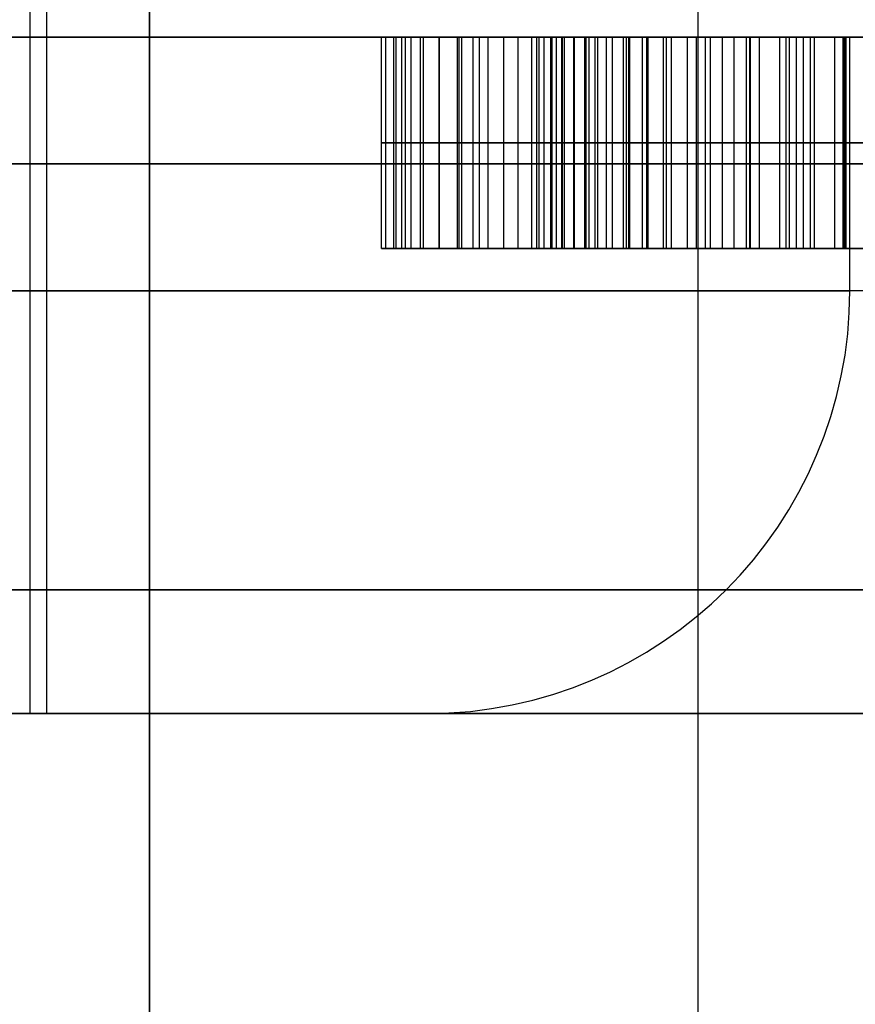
# Model space of a CAD drawing. Header units: millimetres. Extents: x -105 to 152, y -114 to 65.
# Tile 164 of 256: x 123.914 to 124.902, y -97.044 to -95.879. Entities that reach past the tile are written whole.
import ezdxf

# ---------------------------------------------------------------- set-up
doc = ezdxf.new("R2010")
doc.units = ezdxf.units.MM
doc.layers.add('Layer 01', color=7, linetype='Continuous', true_color=0x000000)

msp = doc.modelspace()

# ---------------------------------------------------------------- linework, layer by layer
at = {"layer": 'Layer 01'}
for p, q in [((123.946, -96.7, 24.06), (123.946, -93.35, 24.06)), ((123.946, -96.7, 12.94), (123.946, -93.35, 12.94)), ((124.0676, -110.2, 18.0403), (124.0676, -93.7, 18.0403)), ((124.7164, -110.2, 19.6085), (124.7164, -93.7, 19.6085)), ((124.4338, -96.15, 26.4676), (124.4338, -95.9, 26.4676)), ((124.4505, -96.15, 26.0342), (124.4505, -95.9, 26.0342)), ((124.7454, -96.15, 11.4945), (124.7454, -95.9, 11.4945)), ((124.891, -96.15, 10.8445), (124.891, -95.9, 10.8445)), ((124.896, -96.2, 24.06), (124.896, -95.9, 24.06)), ((124.896, -96.2, 12.94), (124.896, -95.9, 12.94)), ((124.5255, -96.025, 26.4676), (124.3422, -96.025, 26.4676)), ((124.3588, -96.025, 26.0342), (124.5422, -96.025, 26.0342)), ((124.6502, -96.025, 11.4945), (124.8406, -96.025, 11.4945)), ((125.1317, -96.025, 10.1945), (124.6502, -96.025, 11.4945)), ((124.9773, -96.025, 11.1112), (124.8406, -96.025, 11.4945)), ((125.0694, -96.15, 10.8445), (124.891, -96.15, 10.8445)), ((123.426, -96.7, 18.5), (123.926, -96.7, 18.5)), ((123.946, -96.7, 12.94), (124.396, -96.7, 12.94)), ((123.946, -96.7, 24.06), (124.396, -96.7, 24.06))]:
    msp.add_line(p, q, dxfattribs=at)
at = {"layer": 'Layer 01', "extrusion": (-1.07998e-16, 1, -3.82355e-15)}
msp.add_arc((-118.576, 18.5, -95.9), 11.15, 90, 270, dxfattribs=at)
at = {"layer": 'Layer 01', "extrusion": (1.07998e-16, -1, 6.31594e-15)}
msp.add_arc((125.176, 18.5, 95.9), 2.25, 90, 270, dxfattribs=at)
at = {"layer": 'Layer 01', "extrusion": (1.07998e-16, -1, 0)}
msp.add_arc((123.146, 24.06, 95.9), 1.75, 270, 90, dxfattribs=at)
at = {"layer": 'Layer 01', "extrusion": (1.07998e-16, -1, -4.06024e-15)}
msp.add_arc((123.146, 12.94, 95.9), 1.75, 270, 90, dxfattribs=at)
at = {"layer": 'Layer 01', "extrusion": (0, 1, 0)}
for centre, radius, start, end in [((-125.176, 18.5, -96.05), 2.25, 270, 90), ((-123.146, 24.06, -96.05), 1.75, 90, 270), ((-123.146, 12.94, -96.05), 1.75, 90, 270), ((-123.146, 12.94, -96.2), 1.75, 180, 270)]:
    msp.add_arc(centre, radius, start, end, dxfattribs=at)
at = {"layer": 'Layer 01', "extrusion": (6.31594e-15, -1, 6.31594e-15)}
msp.add_arc((125.176, 18.5, 96.2), 2.25, 90, 180, dxfattribs=at)
at = {"layer": 'Layer 01', "extrusion": (-3.3905e-15, 1, -3.3905e-15)}
for centre, radius, start, end in [((-125.176, 18.5, -96.2), 2.25, 270, 0), ((-123.146, 24.06, -96.2), 1.75, 90, 180), ((-123.146, 12.94, -96.2), 1.75, 90, 180)]:
    msp.add_arc(centre, radius, start, end, dxfattribs=at)
at = {"layer": 'Layer 01', "extrusion": (1.77288e-15, 1, -9.89337e-15)}
msp.add_arc((-123.146, 24.06, -96.2), 1.75, 180, 270, dxfattribs=at)
at = {"layer": 'Layer 01'}
for centre in [(124.396, -96.2, 12.94), (124.396, -96.2, 24.06)]:
    msp.add_arc(centre, 0.5, 270, 0, dxfattribs=at)
at = {"layer": 'Layer 01', "extrusion": (-1.07998e-16, 1, -8.88178e-15)}
msp.add_arc((-123.146, 24.06, -96.7), 0.8, 90, 270, dxfattribs=at)
at = {"layer": 'Layer 01', "extrusion": (-1.07998e-16, 1, 0)}
msp.add_arc((-123.146, 12.94, -96.7), 0.8, 90, 270, dxfattribs=at)
at = {"layer": 'Layer 01', "extrusion": (4.8182e-30, 1, -3.3905e-15)}
for start, end in [(360, 180), (180, 0)]:
    msp.add_arc((-125.176, 18.5, -96.7), 1.25, start, end, dxfattribs=at)
at = {"layer": 'Layer 01'}
for points in [[(124.0676, -93.7, 18.0403), (124.0676, -101.95, 18.0403), (124.0676, -110.2, 18.0403)], [(123.926, -93.8, 18.5), (123.926, -95.25, 18.5), (123.926, -96.7, 18.5)], [(124.3422, -96.15, 26.4676), (124.3422, -96.025, 26.4676), (124.3422, -95.9, 26.4676)], [(124.3422, -95.9, 26.4676), (124.4338, -95.9, 26.4676), (124.5255, -95.9, 26.4676)], [(124.3471, -96.15, 26.5233), (124.3471, -96.025, 26.5233), (124.3471, -95.9, 26.5233)], [(124.3565, -96.15, 26.5762), (124.3565, -96.025, 26.5762), (124.3565, -95.9, 26.5762)], [(124.5422, -95.9, 26.0342), (124.4505, -95.9, 26.0342), (124.3588, -95.9, 26.0342)], [(124.3588, -95.9, 26.0342), (124.3588, -96.025, 26.0342), (124.3588, -96.15, 26.0342)], [(124.3661, -96.15, 25.9871), (124.3661, -96.025, 25.9871), (124.3661, -95.9, 25.9871)], [(124.3703, -96.15, 26.6259), (124.3703, -96.025, 26.6259), (124.3703, -95.9, 26.6259)], [(124.377, -96.15, 25.9428), (124.377, -96.025, 25.9428), (124.377, -95.9, 25.9428)], [(124.3882, -96.15, 26.673), (124.3882, -96.025, 26.673), (124.3882, -95.9, 26.673)], [(124.3916, -96.15, 25.9009), (124.3916, -96.025, 25.9009), (124.3916, -95.9, 25.9009)], [(124.4101, -96.15, 25.8613), (124.4101, -96.025, 25.8613), (124.4101, -95.9, 25.8613)], [(124.4106, -96.15, 26.717), (124.4106, -96.025, 26.717), (124.4106, -95.9, 26.717)], [(124.432, -96.15, 25.8246), (124.432, -96.025, 25.8246), (124.432, -95.9, 25.8246)], [(124.4372, -96.15, 26.7582), (124.4372, -96.025, 26.7582), (124.4372, -95.9, 26.7582)], [(124.4578, -96.15, 25.7902), (124.4578, -96.025, 25.7902), (124.4578, -95.9, 25.7902)], [(124.4682, -96.15, 26.7965), (124.4682, -96.025, 26.7965), (124.4682, -95.9, 26.7965)], [(124.4869, -96.15, 25.7585), (124.4869, -96.025, 25.7585), (124.4869, -95.9, 25.7585)], [(124.5036, -96.15, 26.8319), (124.5036, -96.025, 26.8319), (124.5036, -95.9, 26.8319)], [(124.52, -96.15, 25.7293), (124.52, -96.025, 25.7293), (124.52, -95.9, 25.7293)], [(124.5255, -95.9, 26.4676), (124.5255, -96.025, 26.4676), (124.5255, -96.15, 26.4676)], [(124.5286, -96.15, 26.5061), (124.5286, -96.025, 26.5061), (124.5286, -95.9, 26.5061)], [(124.5346, -96.15, 26.5426), (124.5346, -96.025, 26.5426), (124.5346, -95.9, 26.5426)], [(124.5422, -95.9, 26.0342), (124.5422, -96.025, 26.0342), (124.5422, -96.15, 26.0342)], [(124.5424, -96.15, 26.8637), (124.5424, -96.025, 26.8637), (124.5424, -95.9, 26.8637)], [(124.5437, -96.15, 26.5772), (124.5437, -96.025, 26.5772), (124.5437, -95.9, 26.5772)], [(124.5492, -96.15, 26.003), (124.5492, -96.025, 26.003), (124.5492, -95.9, 26.003)], [(124.5554, -96.15, 26.61), (124.5554, -96.025, 26.61), (124.5554, -95.9, 26.61)], [(124.5562, -96.15, 25.703), (124.5562, -96.025, 25.703), (124.5562, -95.9, 25.703)], [(124.5583, -96.15, 25.9738), (124.5583, -96.025, 25.9738), (124.5583, -95.9, 25.9738)], [(124.5695, -96.15, 25.9462), (124.5695, -96.025, 25.9462), (124.5695, -95.9, 25.9462)], [(124.5703, -96.15, 26.6407), (124.5703, -96.025, 26.6407), (124.5703, -95.9, 26.6407)], [(124.5825, -96.15, 25.9207), (124.5825, -96.025, 25.9207), (124.5825, -95.9, 25.9207)], [(124.5841, -96.15, 26.8913), (124.5841, -96.025, 26.8913), (124.5841, -95.9, 26.8913)], [(124.5877, -96.15, 26.6697), (124.5877, -96.025, 26.6697), (124.5877, -95.9, 26.6697)], [(124.5948, -96.15, 25.6803), (124.5948, -96.025, 25.6803), (124.5948, -95.9, 25.6803)], [(124.5979, -96.15, 25.8967), (124.5979, -96.025, 25.8967), (124.5979, -95.9, 25.8967)], [(124.6083, -96.15, 26.6965), (124.6083, -96.025, 26.6965), (124.6083, -95.9, 26.6965)], [(124.6151, -96.15, 25.8749), (124.6151, -96.025, 25.8749), (124.6151, -95.9, 25.8749)], [(124.6284, -96.15, 26.9144), (124.6284, -96.025, 26.9144), (124.6284, -95.9, 26.9144)], [(124.6317, -96.15, 26.7215), (124.6317, -96.025, 26.7215), (124.6317, -95.9, 26.7215)], [(124.6346, -96.15, 25.8548), (124.6346, -96.025, 25.8548), (124.6346, -95.9, 25.8548)], [(124.6356, -96.15, 25.6613), (124.6356, -96.025, 25.6613), (124.6356, -95.9, 25.6613)], [(124.8406, -95.9, 11.4945), (124.7454, -95.9, 11.4945), (124.6502, -95.9, 11.4945)], [(124.6502, -95.9, 11.4945), (124.6502, -96.025, 11.4945), (124.6502, -96.15, 11.4945)], [(124.6502, -95.9, 11.4945), (124.891, -95.9, 10.8445), (125.1317, -95.9, 10.1945)], [(124.656, -96.15, 25.8366), (124.656, -96.025, 25.8366), (124.656, -95.9, 25.8366)], [(124.6575, -96.15, 26.7439), (124.6575, -96.025, 26.7439), (124.6575, -95.9, 26.7439)], [(124.6755, -96.15, 26.9337), (124.6755, -96.025, 26.9337), (124.6755, -95.9, 26.9337)], [(124.6791, -96.15, 25.8204), (124.6791, -96.025, 25.8204), (124.6791, -95.9, 25.8204)], [(124.6791, -96.15, 25.6454), (124.6791, -96.025, 25.6454), (124.6791, -95.9, 25.6454)], [(124.6851, -96.15, 26.7634), (124.6851, -96.025, 26.7634), (124.6851, -95.9, 26.7634)], [(124.7041, -96.15, 25.8064), (124.7041, -96.025, 25.8064), (124.7041, -95.9, 25.8064)], [(124.7145, -96.15, 26.7801), (124.7145, -96.025, 26.7801), (124.7145, -95.9, 26.7801)], [(124.7252, -96.15, 25.6332), (124.7252, -96.025, 25.6332), (124.7252, -95.9, 25.6332)], [(124.7252, -96.15, 26.9486), (124.7252, -96.025, 26.9486), (124.7252, -95.9, 26.9486)], [(124.731, -96.15, 25.7947), (124.731, -96.025, 25.7947), (124.731, -95.9, 25.7947)], [(124.7455, -96.15, 26.7936), (124.7455, -96.025, 26.7936), (124.7455, -95.9, 26.7936)], [(124.7593, -96.15, 25.7848), (124.7593, -96.025, 25.7848), (124.7593, -95.9, 25.7848)], [(124.7737, -96.15, 25.6246), (124.7737, -96.025, 25.6246), (124.7737, -95.9, 25.6246)], [(124.7778, -96.15, 26.959), (124.7778, -96.025, 26.959), (124.7778, -95.9, 26.959)], [(124.7786, -96.15, 26.804), (124.7786, -96.025, 26.804), (124.7786, -95.9, 26.804)], [(124.7893, -96.15, 25.7772), (124.7893, -96.025, 25.7772), (124.7893, -95.9, 25.7772)], [(124.8132, -96.15, 26.8116), (124.8132, -96.025, 26.8116), (124.8132, -95.9, 26.8116)], [(124.8208, -96.15, 25.772), (124.8208, -96.025, 25.772), (124.8208, -95.9, 25.772)], [(124.8244, -96.15, 25.6194), (124.8244, -96.025, 25.6194), (124.8244, -95.9, 25.6194)], [(124.833, -96.15, 26.9655), (124.833, -96.025, 26.9655), (124.833, -95.9, 26.9655)], [(124.9773, -95.9, 11.1112), (124.9089, -95.9, 11.3028), (124.8406, -95.9, 11.4945)], [(124.8406, -95.9, 11.4945), (124.8406, -96.025, 11.4945), (124.8406, -96.15, 11.4945)], [(124.8494, -96.15, 26.816), (124.8494, -96.025, 26.816), (124.8494, -95.9, 26.816)], [(124.8541, -96.15, 25.7686), (124.8541, -96.025, 25.7686), (124.8541, -95.9, 25.7686)], [(124.8778, -95.9, 25.6176), (124.8778, -96.025, 25.6176), (124.8778, -96.15, 25.6176)], [(124.8877, -95.9, 26.8176), (124.8877, -96.025, 26.8176), (124.8877, -96.15, 26.8176)], [(124.8893, -95.9, 25.7676), (124.8893, -96.025, 25.7676), (124.8893, -96.15, 25.7676)], [(124.8911, -95.9, 26.9676), (124.8911, -96.025, 26.9676), (124.8911, -96.15, 26.9676)], [(124.5255, -96.15, 26.4676), (124.4338, -96.15, 26.4676), (124.3422, -96.15, 26.4676)], [(124.3588, -96.15, 26.0342), (124.4505, -96.15, 26.0342), (124.5422, -96.15, 26.0342)], [(124.6502, -96.15, 11.4945), (124.7454, -96.15, 11.4945), (124.8406, -96.15, 11.4945)], [(125.1317, -96.15, 10.1945), (124.891, -96.15, 10.8445), (124.6502, -96.15, 11.4945)], [(124.8406, -96.15, 11.4945), (124.9089, -96.15, 11.3028), (124.9773, -96.15, 11.1112)]]:
    msp.add_open_spline(points, degree=2, dxfattribs=at)
for points, knots in [([(124.8911, -95.9, 26.9676), (124.8717, -95.9, 26.9672), (124.8338, -95.9, 26.9665), (124.7784, -95.9, 26.9597), (124.7256, -95.9, 26.9496), (124.6755, -95.9, 26.9346), (124.6283, -95.9, 26.9153), (124.5836, -95.9, 26.892), (124.5419, -95.9, 26.8643), (124.5031, -95.9, 26.8325), (124.4677, -95.9, 26.7973), (124.4365, -95.9, 26.7588), (124.4099, -95.9, 26.7173), (124.3872, -95.9, 26.6731), (124.3694, -95.9, 26.6258), (124.3555, -95.9, 26.5757), (124.346, -95.9, 26.5227), (124.3435, -95.9, 26.4862), (124.3422, -95.9, 26.4676)], [-1, -1, -1, -1, -0.929958, -0.862954, -0.798318, -0.735753, -0.674375, -0.614144, -0.5539, -0.493454, -0.433083, -0.373718, -0.314688, -0.255168, -0.194366, -0.132149, -0.067436, 0, 0, 0, 0]), ([(124.3588, -95.9, 26.0342), (124.361, -95.9, 26.0185), (124.3651, -95.9, 25.9876), (124.3763, -95.9, 25.943), (124.3908, -95.9, 25.9008), (124.4094, -95.9, 25.8613), (124.4314, -95.9, 25.8241), (124.4573, -95.9, 25.7898), (124.4866, -95.9, 25.7576), (124.5198, -95.9, 25.7286), (124.5558, -95.9, 25.7024), (124.5945, -95.9, 25.6796), (124.6358, -95.9, 25.6606), (124.6793, -95.9, 25.6446), (124.7256, -95.9, 25.6324), (124.7742, -95.9, 25.624), (124.8252, -95.9, 25.6186), (124.86, -95.9, 25.6179), (124.8778, -95.9, 25.6176)], [-1, -1, -1, -1, -0.93524, -0.873323, -0.81305, -0.753731, -0.695699, -0.637358, -0.578799, -0.518926, -0.458173, -0.39747, -0.33625, -0.273385, -0.208632, -0.141838, -0.072527, 0, 0, 0, 0]), ([(124.5255, -95.9, 26.4676), (124.5263, -95.9, 26.4804), (124.5279, -95.9, 26.5056), (124.5339, -95.9, 26.5423), (124.5432, -95.9, 26.577), (124.5547, -95.9, 26.6101), (124.5698, -95.9, 26.6408), (124.5872, -95.9, 26.6701), (124.608, -95.9, 26.6969), (124.6313, -95.9, 26.7219), (124.6571, -95.9, 26.7442), (124.6848, -95.9, 26.7639), (124.7143, -95.9, 26.7806), (124.7456, -95.9, 26.7943), (124.7787, -95.9, 26.8046), (124.8135, -95.9, 26.8122), (124.85, -95.9, 26.8167), (124.875, -95.9, 26.8173), (124.8877, -95.9, 26.8176)], [-1, -1, -1, -1, -0.931286, -0.865631, -0.801988, -0.740073, -0.67943, -0.619431, -0.559361, -0.498466, -0.43778, -0.37769, -0.317594, -0.257497, -0.19588, -0.132886, -0.068083, 0, 0, 0, 0]), ([(124.8893, -95.9, 25.7676), (124.8776, -95.9, 25.7677), (124.8547, -95.9, 25.768), (124.8213, -95.9, 25.7717), (124.7895, -95.9, 25.7767), (124.7595, -95.9, 25.7842), (124.7311, -95.9, 25.7943), (124.7041, -95.9, 25.8058), (124.679, -95.9, 25.82), (124.6557, -95.9, 25.8362), (124.6344, -95.9, 25.8545), (124.6147, -95.9, 25.8745), (124.5974, -95.9, 25.8967), (124.5821, -95.9, 25.9205), (124.569, -95.9, 25.9464), (124.5578, -95.9, 25.9739), (124.5485, -95.9, 26.0033), (124.5443, -95.9, 26.0238), (124.5422, -95.9, 26.0342)], [-1, -1, -1, -1, -0.926899, -0.857263, -0.790884, -0.726691, -0.664213, -0.603376, -0.54376, -0.485053, -0.426698, -0.36852, -0.3107, -0.251545, -0.191998, -0.130084, -0.066574, 0, 0, 0, 0]), ([(124.8778, -95.9, 25.6176), (124.9002, -95.9, 25.6181), (124.9438, -95.9, 25.6193), (125.0074, -95.9, 25.6273), (125.0675, -95.9, 25.6411), (125.1241, -95.9, 25.6607), (125.1773, -95.9, 25.6855), (125.2267, -95.9, 25.7162), (125.2726, -95.9, 25.7524), (125.3147, -95.9, 25.7939), (125.3528, -95.9, 25.8399), (125.3856, -95.9, 25.8904), (125.4133, -95.9, 25.9448), (125.4363, -95.9, 26.0028), (125.454, -95.9, 26.0648), (125.4663, -95.9, 26.1306), (125.4741, -95.9, 26.2003), (125.475, -95.9, 26.248), (125.4755, -95.9, 26.2725)], [-1, -1, -1, -1, -0.933122, -0.869434, -0.808323, -0.748632, -0.690597, -0.632806, -0.574864, -0.51585, -0.456198, -0.396274, -0.335811, -0.273725, -0.209622, -0.142928, -0.073362, 0, 0, 0, 0]), ([(124.8877, -95.9, 26.8176), (124.9026, -95.9, 26.8171), (124.9318, -95.9, 26.8161), (124.9745, -95.9, 26.8096), (125.0148, -95.9, 26.7984), (125.053, -95.9, 26.7827), (125.0885, -95.9, 26.7621), (125.1222, -95.9, 26.7376), (125.1532, -95.9, 26.708), (125.182, -95.9, 26.6745), (125.208, -95.9, 26.6374), (125.2305, -95.9, 26.5969), (125.2497, -95.9, 26.5537), (125.2655, -95.9, 26.5075), (125.2773, -95.9, 26.4583), (125.2858, -95.9, 26.4063), (125.2911, -95.9, 26.3513), (125.2918, -95.9, 26.3137), (125.2922, -95.9, 26.2944)], [-1, -1, -1, -1, -0.939918, -0.882056, -0.825955, -0.770895, -0.715885, -0.660163, -0.602825, -0.543112, -0.481886, -0.419997, -0.356227, -0.290983, -0.223073, -0.151949, -0.077933, 0, 0, 0, 0]), ([(125.2922, -95.9, 26.2944), (125.2919, -95.9, 26.2741), (125.2914, -95.9, 26.2345), (125.2864, -95.9, 26.1769), (125.2781, -95.9, 26.1229), (125.2669, -95.9, 26.0723), (125.2515, -95.9, 26.0254), (125.2338, -95.9, 25.9815), (125.212, -95.9, 25.9416), (125.1873, -95.9, 25.9052), (125.1597, -95.9, 25.8727), (125.129, -95.9, 25.8447), (125.0957, -95.9, 25.8207), (125.0596, -95.9, 25.8011), (125.0207, -95.9, 25.7859), (124.9792, -95.9, 25.7754), (124.9352, -95.9, 25.7686), (124.9049, -95.9, 25.7679), (124.8893, -95.9, 25.7676)], [-1, -1, -1, -1, -0.918772, -0.8418, -0.769115, -0.700423, -0.634798, -0.572095, -0.511693, -0.453269, -0.39666, -0.341641, -0.287425, -0.232922, -0.177761, -0.121117, -0.062177, 0, 0, 0, 0]), ([(125.4755, -95.9, 26.2725), (125.4751, -95.9, 26.299), (125.4743, -95.9, 26.3505), (125.4669, -95.9, 26.4257), (125.4547, -95.9, 26.4963), (125.438, -95.9, 26.5627), (125.416, -95.9, 26.6246), (125.3892, -95.9, 26.6821), (125.3575, -95.9, 26.7352), (125.3211, -95.9, 26.7836), (125.2805, -95.9, 26.8269), (125.236, -95.9, 26.8649), (125.1873, -95.9, 26.8964), (125.1353, -95.9, 26.9227), (125.0793, -95.9, 26.9427), (125.02, -95.9, 26.9573), (124.9567, -95.9, 26.966), (124.9134, -95.9, 26.967), (124.8911, -95.9, 26.9676)], [-1, -1, -1, -1, -0.922684, -0.849617, -0.779924, -0.71349, -0.650016, -0.588465, -0.528801, -0.469812, -0.412092, -0.355639, -0.299627, -0.243195, -0.185805, -0.126562, -0.064927, 0, 0, 0, 0]), ([(124.3422, -96.025, 26.4676), (124.3435, -96.025, 26.4862), (124.346, -96.025, 26.5227), (124.3555, -96.025, 26.5757), (124.3694, -96.025, 26.6258), (124.3872, -96.025, 26.6731), (124.4099, -96.025, 26.7173), (124.4365, -96.025, 26.7588), (124.4677, -96.025, 26.7973), (124.5031, -96.025, 26.8325), (124.5419, -96.025, 26.8643), (124.5836, -96.025, 26.892), (124.6283, -96.025, 26.9153), (124.6755, -96.025, 26.9346), (124.7256, -96.025, 26.9496), (124.7784, -96.025, 26.9597), (124.8338, -96.025, 26.9665), (124.8717, -96.025, 26.9672), (124.8911, -96.025, 26.9676)], [0, 0, 0, 0, 0.067436, 0.132149, 0.194366, 0.255168, 0.314688, 0.373718, 0.433083, 0.493454, 0.5539, 0.614144, 0.674375, 0.735753, 0.798318, 0.862954, 0.929958, 1, 1, 1, 1]), ([(124.8778, -96.025, 25.6176), (124.86, -96.025, 25.6179), (124.8252, -96.025, 25.6186), (124.7742, -96.025, 25.624), (124.7256, -96.025, 25.6324), (124.6793, -96.025, 25.6446), (124.6358, -96.025, 25.6606), (124.5945, -96.025, 25.6796), (124.5558, -96.025, 25.7024), (124.5198, -96.025, 25.7286), (124.4866, -96.025, 25.7576), (124.4573, -96.025, 25.7898), (124.4314, -96.025, 25.8241), (124.4094, -96.025, 25.8613), (124.3908, -96.025, 25.9008), (124.3763, -96.025, 25.943), (124.3651, -96.025, 25.9876), (124.361, -96.025, 26.0185), (124.3588, -96.025, 26.0342)], [0, 0, 0, 0, 0.072527, 0.141838, 0.208632, 0.273385, 0.33625, 0.39747, 0.458173, 0.518926, 0.578799, 0.637358, 0.695699, 0.753731, 0.81305, 0.873323, 0.93524, 1, 1, 1, 1]), ([(124.8877, -96.025, 26.8176), (124.875, -96.025, 26.8173), (124.85, -96.025, 26.8167), (124.8135, -96.025, 26.8122), (124.7787, -96.025, 26.8046), (124.7456, -96.025, 26.7943), (124.7143, -96.025, 26.7806), (124.6848, -96.025, 26.7639), (124.6571, -96.025, 26.7442), (124.6313, -96.025, 26.7219), (124.608, -96.025, 26.6969), (124.5872, -96.025, 26.6701), (124.5698, -96.025, 26.6408), (124.5547, -96.025, 26.6101), (124.5432, -96.025, 26.577), (124.5339, -96.025, 26.5423), (124.5279, -96.025, 26.5056), (124.5263, -96.025, 26.4804), (124.5255, -96.025, 26.4676)], [0, 0, 0, 0, 0.068083, 0.132886, 0.19588, 0.257497, 0.317594, 0.37769, 0.43778, 0.498466, 0.559361, 0.619431, 0.67943, 0.740073, 0.801988, 0.865631, 0.931286, 1, 1, 1, 1]), ([(124.5422, -96.025, 26.0342), (124.5443, -96.025, 26.0238), (124.5485, -96.025, 26.0033), (124.5578, -96.025, 25.9739), (124.569, -96.025, 25.9464), (124.5821, -96.025, 25.9205), (124.5974, -96.025, 25.8967), (124.6147, -96.025, 25.8745), (124.6344, -96.025, 25.8545), (124.6557, -96.025, 25.8362), (124.679, -96.025, 25.82), (124.7041, -96.025, 25.8058), (124.7311, -96.025, 25.7943), (124.7595, -96.025, 25.7842), (124.7895, -96.025, 25.7767), (124.8213, -96.025, 25.7717), (124.8547, -96.025, 25.768), (124.8776, -96.025, 25.7677), (124.8893, -96.025, 25.7676)], [0, 0, 0, 0, 0.066574, 0.130084, 0.191998, 0.251545, 0.3107, 0.36852, 0.426698, 0.485053, 0.54376, 0.603376, 0.664213, 0.726691, 0.790884, 0.857263, 0.926899, 1, 1, 1, 1]), ([(125.4755, -96.025, 26.2725), (125.475, -96.025, 26.248), (125.4741, -96.025, 26.2003), (125.4663, -96.025, 26.1306), (125.454, -96.025, 26.0648), (125.4363, -96.025, 26.0028), (125.4133, -96.025, 25.9448), (125.3856, -96.025, 25.8904), (125.3528, -96.025, 25.8399), (125.3147, -96.025, 25.7939), (125.2726, -96.025, 25.7524), (125.2267, -96.025, 25.7162), (125.1773, -96.025, 25.6855), (125.1241, -96.025, 25.6607), (125.0675, -96.025, 25.6411), (125.0074, -96.025, 25.6273), (124.9438, -96.025, 25.6193), (124.9002, -96.025, 25.6181), (124.8778, -96.025, 25.6176)], [0, 0, 0, 0, 0.073362, 0.142928, 0.209622, 0.273725, 0.335811, 0.396274, 0.456198, 0.51585, 0.574864, 0.632806, 0.690597, 0.748632, 0.808323, 0.869434, 0.933122, 1, 1, 1, 1]), ([(125.2922, -96.025, 26.2944), (125.2918, -96.025, 26.3137), (125.2911, -96.025, 26.3513), (125.2858, -96.025, 26.4063), (125.2773, -96.025, 26.4583), (125.2655, -96.025, 26.5075), (125.2497, -96.025, 26.5537), (125.2305, -96.025, 26.5969), (125.208, -96.025, 26.6374), (125.182, -96.025, 26.6745), (125.1532, -96.025, 26.708), (125.1222, -96.025, 26.7376), (125.0885, -96.025, 26.7621), (125.053, -96.025, 26.7827), (125.0148, -96.025, 26.7984), (124.9745, -96.025, 26.8096), (124.9318, -96.025, 26.8161), (124.9026, -96.025, 26.8171), (124.8877, -96.025, 26.8176)], [0, 0, 0, 0, 0.077933, 0.151949, 0.223073, 0.290983, 0.356227, 0.419997, 0.481886, 0.543112, 0.602825, 0.660163, 0.715885, 0.770895, 0.825955, 0.882056, 0.939918, 1, 1, 1, 1]), ([(124.8893, -96.025, 25.7676), (124.9049, -96.025, 25.7679), (124.9352, -96.025, 25.7686), (124.9792, -96.025, 25.7754), (125.0207, -96.025, 25.7859), (125.0596, -96.025, 25.8011), (125.0957, -96.025, 25.8207), (125.129, -96.025, 25.8447), (125.1597, -96.025, 25.8727), (125.1873, -96.025, 25.9052), (125.212, -96.025, 25.9416), (125.2338, -96.025, 25.9815), (125.2515, -96.025, 26.0254), (125.2669, -96.025, 26.0723), (125.2781, -96.025, 26.1229), (125.2864, -96.025, 26.1769), (125.2914, -96.025, 26.2345), (125.2919, -96.025, 26.2741), (125.2922, -96.025, 26.2944)], [0, 0, 0, 0, 0.062177, 0.121117, 0.177761, 0.232922, 0.287425, 0.341641, 0.39666, 0.453269, 0.511693, 0.572095, 0.634798, 0.700423, 0.769115, 0.8418, 0.918772, 1, 1, 1, 1]), ([(124.8911, -96.025, 26.9676), (124.9134, -96.025, 26.967), (124.9567, -96.025, 26.966), (125.02, -96.025, 26.9573), (125.0793, -96.025, 26.9427), (125.1353, -96.025, 26.9227), (125.1873, -96.025, 26.8964), (125.236, -96.025, 26.8649), (125.2805, -96.025, 26.8269), (125.3211, -96.025, 26.7836), (125.3575, -96.025, 26.7352), (125.3892, -96.025, 26.6821), (125.416, -96.025, 26.6246), (125.438, -96.025, 26.5627), (125.4547, -96.025, 26.4963), (125.4669, -96.025, 26.4257), (125.4743, -96.025, 26.3505), (125.4751, -96.025, 26.299), (125.4755, -96.025, 26.2725)], [0, 0, 0, 0, 0.064927, 0.126562, 0.185805, 0.243195, 0.299627, 0.355639, 0.412092, 0.469812, 0.528801, 0.588465, 0.650016, 0.71349, 0.779924, 0.849617, 0.922684, 1, 1, 1, 1]), ([(124.3422, -96.15, 26.4676), (124.3435, -96.15, 26.4862), (124.346, -96.15, 26.5227), (124.3555, -96.15, 26.5757), (124.3694, -96.15, 26.6258), (124.3872, -96.15, 26.6731), (124.4099, -96.15, 26.7173), (124.4365, -96.15, 26.7588), (124.4677, -96.15, 26.7973), (124.5031, -96.15, 26.8325), (124.5419, -96.15, 26.8643), (124.5836, -96.15, 26.892), (124.6283, -96.15, 26.9153), (124.6755, -96.15, 26.9346), (124.7256, -96.15, 26.9496), (124.7784, -96.15, 26.9597), (124.8338, -96.15, 26.9665), (124.8717, -96.15, 26.9672), (124.8911, -96.15, 26.9676)], [0, 0, 0, 0, 0.067436, 0.132149, 0.194366, 0.255168, 0.314688, 0.373718, 0.433083, 0.493454, 0.5539, 0.614144, 0.674375, 0.735753, 0.798318, 0.862954, 0.929958, 1, 1, 1, 1]), ([(124.8778, -96.15, 25.6176), (124.86, -96.15, 25.6179), (124.8252, -96.15, 25.6186), (124.7742, -96.15, 25.624), (124.7256, -96.15, 25.6324), (124.6793, -96.15, 25.6446), (124.6358, -96.15, 25.6606), (124.5945, -96.15, 25.6796), (124.5558, -96.15, 25.7024), (124.5198, -96.15, 25.7286), (124.4866, -96.15, 25.7576), (124.4573, -96.15, 25.7898), (124.4314, -96.15, 25.8241), (124.4094, -96.15, 25.8613), (124.3908, -96.15, 25.9008), (124.3763, -96.15, 25.943), (124.3651, -96.15, 25.9876), (124.361, -96.15, 26.0185), (124.3588, -96.15, 26.0342)], [0, 0, 0, 0, 0.072527, 0.141838, 0.208632, 0.273385, 0.33625, 0.39747, 0.458173, 0.518926, 0.578799, 0.637358, 0.695699, 0.753731, 0.81305, 0.873323, 0.93524, 1, 1, 1, 1]), ([(124.8877, -96.15, 26.8176), (124.875, -96.15, 26.8173), (124.85, -96.15, 26.8167), (124.8135, -96.15, 26.8122), (124.7787, -96.15, 26.8046), (124.7456, -96.15, 26.7943), (124.7143, -96.15, 26.7806), (124.6848, -96.15, 26.7639), (124.6571, -96.15, 26.7442), (124.6313, -96.15, 26.7219), (124.608, -96.15, 26.6969), (124.5872, -96.15, 26.6701), (124.5698, -96.15, 26.6408), (124.5547, -96.15, 26.6101), (124.5432, -96.15, 26.577), (124.5339, -96.15, 26.5423), (124.5279, -96.15, 26.5056), (124.5263, -96.15, 26.4804), (124.5255, -96.15, 26.4676)], [0, 0, 0, 0, 0.068083, 0.132886, 0.19588, 0.257497, 0.317594, 0.37769, 0.43778, 0.498466, 0.559361, 0.619431, 0.67943, 0.740073, 0.801988, 0.865631, 0.931286, 1, 1, 1, 1]), ([(124.5422, -96.15, 26.0342), (124.5443, -96.15, 26.0238), (124.5485, -96.15, 26.0033), (124.5578, -96.15, 25.9739), (124.569, -96.15, 25.9464), (124.5821, -96.15, 25.9205), (124.5974, -96.15, 25.8967), (124.6147, -96.15, 25.8745), (124.6344, -96.15, 25.8545), (124.6557, -96.15, 25.8362), (124.679, -96.15, 25.82), (124.7041, -96.15, 25.8058), (124.7311, -96.15, 25.7943), (124.7595, -96.15, 25.7842), (124.7895, -96.15, 25.7767), (124.8213, -96.15, 25.7717), (124.8547, -96.15, 25.768), (124.8776, -96.15, 25.7677), (124.8893, -96.15, 25.7676)], [0, 0, 0, 0, 0.066574, 0.130084, 0.191998, 0.251545, 0.3107, 0.36852, 0.426698, 0.485053, 0.54376, 0.603376, 0.664213, 0.726691, 0.790884, 0.857263, 0.926899, 1, 1, 1, 1]), ([(125.4755, -96.15, 26.2725), (125.475, -96.15, 26.248), (125.4741, -96.15, 26.2003), (125.4663, -96.15, 26.1306), (125.454, -96.15, 26.0648), (125.4363, -96.15, 26.0028), (125.4133, -96.15, 25.9448), (125.3856, -96.15, 25.8904), (125.3528, -96.15, 25.8399), (125.3147, -96.15, 25.7939), (125.2726, -96.15, 25.7524), (125.2267, -96.15, 25.7162), (125.1773, -96.15, 25.6855), (125.1241, -96.15, 25.6607), (125.0675, -96.15, 25.6411), (125.0074, -96.15, 25.6273), (124.9438, -96.15, 25.6193), (124.9002, -96.15, 25.6181), (124.8778, -96.15, 25.6176)], [0, 0, 0, 0, 0.073362, 0.142928, 0.209622, 0.273725, 0.335811, 0.396274, 0.456198, 0.51585, 0.574864, 0.632806, 0.690597, 0.748632, 0.808323, 0.869434, 0.933122, 1, 1, 1, 1]), ([(125.2922, -96.15, 26.2944), (125.2918, -96.15, 26.3137), (125.2911, -96.15, 26.3513), (125.2858, -96.15, 26.4063), (125.2773, -96.15, 26.4583), (125.2655, -96.15, 26.5075), (125.2497, -96.15, 26.5537), (125.2305, -96.15, 26.5969), (125.208, -96.15, 26.6374), (125.182, -96.15, 26.6745), (125.1532, -96.15, 26.708), (125.1222, -96.15, 26.7376), (125.0885, -96.15, 26.7621), (125.053, -96.15, 26.7827), (125.0148, -96.15, 26.7984), (124.9745, -96.15, 26.8096), (124.9318, -96.15, 26.8161), (124.9026, -96.15, 26.8171), (124.8877, -96.15, 26.8176)], [0, 0, 0, 0, 0.077933, 0.151949, 0.223073, 0.290983, 0.356227, 0.419997, 0.481886, 0.543112, 0.602825, 0.660163, 0.715885, 0.770895, 0.825955, 0.882056, 0.939918, 1, 1, 1, 1]), ([(124.8893, -96.15, 25.7676), (124.9049, -96.15, 25.7679), (124.9352, -96.15, 25.7686), (124.9792, -96.15, 25.7754), (125.0207, -96.15, 25.7859), (125.0596, -96.15, 25.8011), (125.0957, -96.15, 25.8207), (125.129, -96.15, 25.8447), (125.1597, -96.15, 25.8727), (125.1873, -96.15, 25.9052), (125.212, -96.15, 25.9416), (125.2338, -96.15, 25.9815), (125.2515, -96.15, 26.0254), (125.2669, -96.15, 26.0723), (125.2781, -96.15, 26.1229), (125.2864, -96.15, 26.1769), (125.2914, -96.15, 26.2345), (125.2919, -96.15, 26.2741), (125.2922, -96.15, 26.2944)], [0, 0, 0, 0, 0.062177, 0.121117, 0.177761, 0.232922, 0.287425, 0.341641, 0.39666, 0.453269, 0.511693, 0.572095, 0.634798, 0.700423, 0.769115, 0.8418, 0.918772, 1, 1, 1, 1]), ([(124.8911, -96.15, 26.9676), (124.9134, -96.15, 26.967), (124.9567, -96.15, 26.966), (125.02, -96.15, 26.9573), (125.0793, -96.15, 26.9427), (125.1353, -96.15, 26.9227), (125.1873, -96.15, 26.8964), (125.236, -96.15, 26.8649), (125.2805, -96.15, 26.8269), (125.3211, -96.15, 26.7836), (125.3575, -96.15, 26.7352), (125.3892, -96.15, 26.6821), (125.416, -96.15, 26.6246), (125.438, -96.15, 26.5627), (125.4547, -96.15, 26.4963), (125.4669, -96.15, 26.4257), (125.4743, -96.15, 26.3505), (125.4751, -96.15, 26.299), (125.4755, -96.15, 26.2725)], [0, 0, 0, 0, 0.064927, 0.126562, 0.185805, 0.243195, 0.299627, 0.355639, 0.412092, 0.469812, 0.528801, 0.588465, 0.650016, 0.71349, 0.779924, 0.849617, 0.922684, 1, 1, 1, 1]), ([(121.896, -96.7, 12.94), (121.896, -96.7, 13.0991), (121.9253, -96.7, 13.2525), (121.9911, -96.7, 13.4186), (122.0002, -96.7, 13.44), (122.0179, -96.7, 13.479), (122.0459, -96.7, 13.5365), (122.1208, -96.7, 13.6644), (122.2012, -96.7, 13.763), (122.384, -96.7, 13.9456), (122.5258, -96.7, 14.0389), (122.7059, -96.7, 14.1102), (122.723, -96.7, 14.1164), (122.7604, -96.7, 14.1292), (122.8167, -96.7, 14.1471), (122.9497, -96.7, 14.1791), (123.0667, -96.7, 14.19), (123.3046, -96.7, 14.1899), (123.4587, -96.7, 14.1607), (123.6246, -96.7, 14.0949), (123.646, -96.7, 14.0859), (123.685, -96.7, 14.0681), (123.7426, -96.7, 14.0401), (123.8704, -96.7, 13.9653), (123.9691, -96.7, 13.8848), (124.1517, -96.7, 13.702), (124.2449, -96.7, 13.5603), (124.3162, -96.7, 13.3801), (124.3224, -96.7, 13.363), (124.3352, -96.7, 13.3257), (124.3531, -96.7, 13.2695), (124.3851, -96.7, 13.1364), (124.396, -96.7, 13.0194), (124.396, -96.7, 12.94)], [-3.943308, -3.943308, -3.943308, -3.943308, -3.450395, -3.450395, -3.38878, -3.38878, -3.327166, -3.203938, -2.957481, -2.957481, -2.464568, -2.464568, -2.402953, -2.402953, -2.341339, -2.218111, -1.971654, -1.971654, -1.478741, -1.478741, -1.417126, -1.417126, -1.355512, -1.232284, -0.985827, -0.985827, -0.492914, -0.492914, -0.431299, -0.431299, -0.369685, -0.246457, 0, 0, 0, 0]), ([(121.896, -96.7, 12.94), (121.896, -96.7, 12.8606), (121.907, -96.7, 12.7436), (121.939, -96.7, 12.6105), (121.9568, -96.7, 12.5543), (121.9696, -96.7, 12.517), (121.9759, -96.7, 12.4999), (122.0471, -96.7, 12.3197), (122.1404, -96.7, 12.178), (122.323, -96.7, 11.9952), (122.4217, -96.7, 11.9147), (122.5495, -96.7, 11.8399), (122.6071, -96.7, 11.8119), (122.646, -96.7, 11.7941), (122.6675, -96.7, 11.7851), (122.8334, -96.7, 11.7193), (122.9874, -96.7, 11.6901), (123.2253, -96.7, 11.69), (123.3423, -96.7, 11.7009), (123.4754, -96.7, 11.7329), (123.5317, -96.7, 11.7508), (123.569, -96.7, 11.7636), (123.5861, -96.7, 11.7698), (123.7663, -96.7, 11.8411), (123.9081, -96.7, 11.9344), (124.0908, -96.7, 12.117), (124.1713, -96.7, 12.2156), (124.2462, -96.7, 12.3435), (124.2741, -96.7, 12.401), (124.2919, -96.7, 12.44), (124.301, -96.7, 12.4614), (124.3668, -96.7, 12.6275), (124.396, -96.7, 12.7809), (124.396, -96.7, 12.94)], [0, 0, 0, 0, 0.246457, 0.369685, 0.431299, 0.431299, 0.492914, 0.492914, 0.985827, 0.985827, 1.232284, 1.355512, 1.417126, 1.417126, 1.478741, 1.478741, 1.971654, 1.971654, 2.218111, 2.341339, 2.402953, 2.402953, 2.464568, 2.464568, 2.957481, 2.957481, 3.203938, 3.327166, 3.38878, 3.38878, 3.450395, 3.450395, 3.943308, 3.943308, 3.943308, 3.943308]), ([(121.896, -96.7, 24.06), (121.896, -96.7, 24.2191), (121.9253, -96.7, 24.3725), (121.9911, -96.7, 24.5386), (122.0002, -96.7, 24.56), (122.0179, -96.7, 24.599), (122.0459, -96.7, 24.6565), (122.1208, -96.7, 24.7844), (122.2012, -96.7, 24.883), (122.384, -96.7, 25.0656), (122.5258, -96.7, 25.1589), (122.7059, -96.7, 25.2302), (122.723, -96.7, 25.2364), (122.7604, -96.7, 25.2492), (122.8167, -96.7, 25.2671), (122.9497, -96.7, 25.2991), (123.0667, -96.7, 25.31), (123.3046, -96.7, 25.3099), (123.4587, -96.7, 25.2807), (123.6246, -96.7, 25.2149), (123.646, -96.7, 25.2059), (123.685, -96.7, 25.1881), (123.7426, -96.7, 25.1601), (123.8704, -96.7, 25.0853), (123.9691, -96.7, 25.0048), (124.1517, -96.7, 24.822), (124.2449, -96.7, 24.6803), (124.3162, -96.7, 24.5001), (124.3224, -96.7, 24.483), (124.3352, -96.7, 24.4457), (124.3531, -96.7, 24.3895), (124.3851, -96.7, 24.2564), (124.396, -96.7, 24.1394), (124.396, -96.7, 24.06)], [-3.943308, -3.943308, -3.943308, -3.943308, -3.450395, -3.450395, -3.38878, -3.38878, -3.327166, -3.203938, -2.957481, -2.957481, -2.464568, -2.464568, -2.402953, -2.402953, -2.341339, -2.218111, -1.971654, -1.971654, -1.478741, -1.478741, -1.417126, -1.417126, -1.355512, -1.232284, -0.985827, -0.985827, -0.492914, -0.492914, -0.431299, -0.431299, -0.369685, -0.246457, 0, 0, 0, 0]), ([(121.896, -96.7, 24.06), (121.896, -96.7, 23.9806), (121.907, -96.7, 23.8636), (121.939, -96.7, 23.7305), (121.9568, -96.7, 23.6743), (121.9696, -96.7, 23.637), (121.9759, -96.7, 23.6199), (122.0471, -96.7, 23.4397), (122.1404, -96.7, 23.298), (122.323, -96.7, 23.1152), (122.4217, -96.7, 23.0347), (122.5495, -96.7, 22.9599), (122.6071, -96.7, 22.9319), (122.646, -96.7, 22.9141), (122.6675, -96.7, 22.9051), (122.8334, -96.7, 22.8393), (122.9874, -96.7, 22.8101), (123.2253, -96.7, 22.81), (123.3423, -96.7, 22.8209), (123.4754, -96.7, 22.8529), (123.5317, -96.7, 22.8708), (123.569, -96.7, 22.8836), (123.5861, -96.7, 22.8898), (123.7663, -96.7, 22.9611), (123.9081, -96.7, 23.0544), (124.0908, -96.7, 23.237), (124.1713, -96.7, 23.3356), (124.2462, -96.7, 23.4635), (124.2741, -96.7, 23.521), (124.2919, -96.7, 23.56), (124.301, -96.7, 23.5814), (124.3668, -96.7, 23.7475), (124.396, -96.7, 23.9009), (124.396, -96.7, 24.06)], [0, 0, 0, 0, 0.246457, 0.369685, 0.431299, 0.431299, 0.492914, 0.492914, 0.985827, 0.985827, 1.232284, 1.355512, 1.417126, 1.417126, 1.478741, 1.478741, 1.971654, 1.971654, 2.218111, 2.341339, 2.402953, 2.402953, 2.464568, 2.464568, 2.957481, 2.957481, 3.203938, 3.327166, 3.38878, 3.38878, 3.450395, 3.450395, 3.943308, 3.943308, 3.943308, 3.943308]), ([(123.426, -96.7, 18.5), (123.426, -96.7, 18.3888), (123.4414, -96.7, 18.2249), (123.4862, -96.7, 18.0387), (123.5153, -96.7, 17.9469), (123.5292, -96.7, 17.9078), (123.5388, -96.7, 17.8818), (123.5434, -96.7, 17.8699), (123.6377, -96.7, 17.6315), (123.7681, -96.7, 17.4332), (124.0239, -96.7, 17.1772), (124.162, -96.7, 17.0645), (124.341, -96.7, 16.9598), (124.4349, -96.7, 16.9141), (124.4762, -96.7, 16.896), (124.5039, -96.7, 16.8842), (124.519, -96.7, 16.878), (124.7386, -96.7, 16.791), (124.9533, -96.7, 16.75), (125.176, -96.7, 16.75)], [0, 0, 0, 0, 0.345041, 0.517562, 0.603822, 0.646953, 0.646953, 0.690083, 0.690083, 1.380165, 1.380165, 1.725207, 1.897727, 1.983988, 2.027118, 2.027118, 2.070248, 2.070248, 2.760331, 2.760331, 2.760331, 2.760331]), ([(123.426, -96.7, 18.5), (123.426, -96.7, 18.7227), (123.467, -96.7, 18.9374), (123.554, -96.7, 19.1571), (123.5602, -96.7, 19.1722), (123.572, -96.7, 19.1999), (123.5901, -96.7, 19.2411), (123.6358, -96.7, 19.3351), (123.7406, -96.7, 19.514), (123.8533, -96.7, 19.6522), (124.1093, -96.7, 19.908), (124.3075, -96.7, 20.0384), (124.5459, -96.7, 20.1327), (124.5578, -96.7, 20.1372), (124.5838, -96.7, 20.1468), (124.6229, -96.7, 20.1607), (124.7147, -96.7, 20.1898), (124.901, -96.7, 20.2346), (125.0649, -96.7, 20.25), (125.176, -96.7, 20.25)], [-2.760331, -2.760331, -2.760331, -2.760331, -2.070248, -2.070248, -2.027118, -2.027118, -1.983988, -1.897727, -1.725207, -1.380165, -1.380165, -0.690083, -0.690083, -0.646953, -0.646953, -0.603822, -0.517562, -0.345041, 0, 0, 0, 0])]:
    msp.add_open_spline(points, degree=3, knots=knots, dxfattribs=at)
for points, weights in [([(124.7496, -96.5536, 12.94), (124.7496, -96.5536, 16.1471), (121.5425, -96.5536, 16.1471), (121.5425, -96.5536, 12.94)], [0.853553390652, 0.284517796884, 0.284517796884, 0.853553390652]), ([(124.7496, -96.5536, 24.06), (124.7496, -96.5536, 27.2671), (121.5425, -96.5536, 27.2671), (121.5425, -96.5536, 24.06)], [0.853553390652, 0.284517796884, 0.284517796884, 0.853553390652]), ([(121.5425, -96.5536, 24.06), (121.5425, -96.5536, 20.8529), (124.7496, -96.5536, 20.8529), (124.7496, -96.5536, 24.06)], [0.853553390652, 0.284517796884, 0.284517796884, 0.853553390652]), ([(121.5425, -96.5536, 12.94), (121.5425, -96.5536, 9.7329), (124.7496, -96.5536, 9.7329), (124.7496, -96.5536, 12.94)], [0.853553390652, 0.284517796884, 0.284517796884, 0.853553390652]), ([(123.0725, -96.5536, 18.5), (123.0725, -96.5536, 14.2929), (127.2796, -96.5536, 14.2929), (127.2796, -96.5536, 18.5)], [0.853553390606, 0.284517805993, 0.284517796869, 0.853553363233])]:
    msp.add_rational_spline(points, weights, degree=3, dxfattribs=at)
msp.add_rational_spline([(127.2795, -96.5537, 18.5), (127.2795, -96.5537, 19.7249), (126.4168, -96.5537, 20.5918), (125.1959, -96.5537, 20.6033), (123.9545, -96.5537, 20.615), (123.0726, -96.5537, 19.7414), (123.0726, -96.5537, 18.5)], [0.846958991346, 0.685015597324, 0.687213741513, 0.853553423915, 0.684986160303, 0.684986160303, 0.853553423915], degree=3, knots=[0.0066074, 0.0066074, 0.0066074, 0.0066074, 0.5, 0.5, 0.5, 1, 1, 1, 1], dxfattribs=at)

doc.saveas('drawing.dxf')
